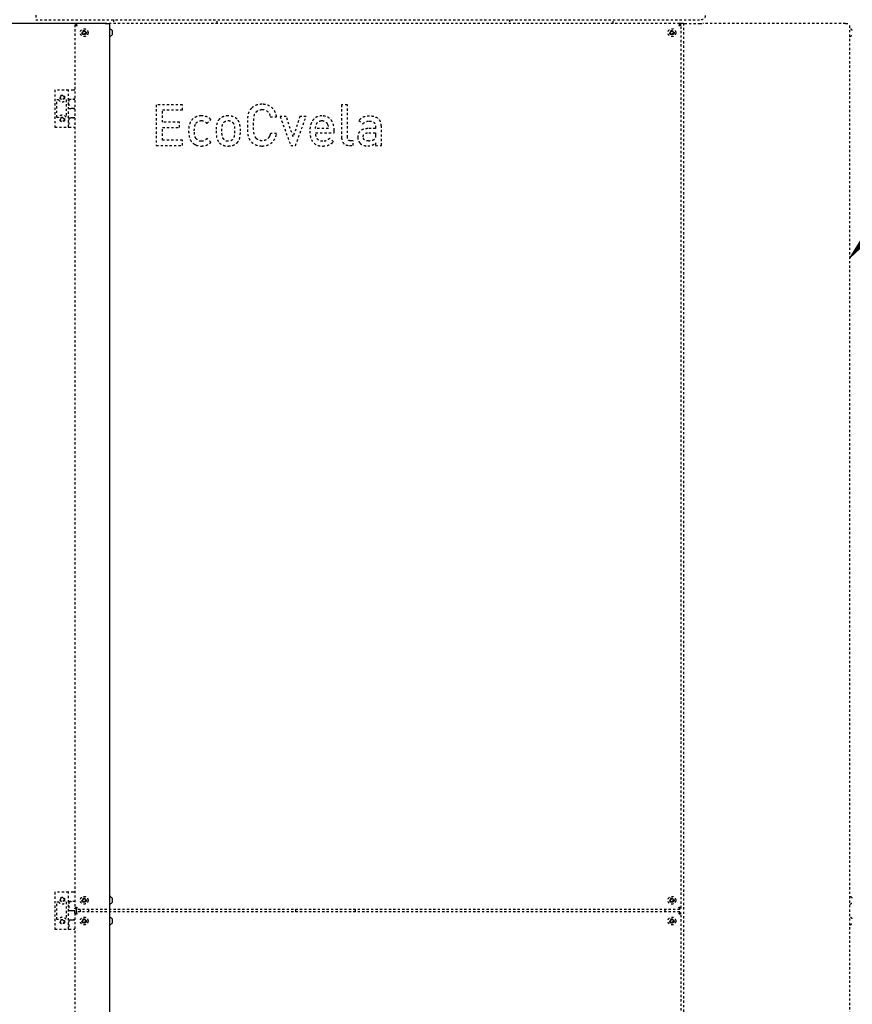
# Model space of a CAD drawing. Extents: x -72 to 51457, y 0 to 26838.
# Tile 170 of 203: x 10713 to 11838, y 13714 to 15044. Entities that reach past the tile are written whole.
import ezdxf
from ezdxf.enums import TextEntityAlignment as Align

# ---------------------------------------------------------------- set-up
doc = ezdxf.new("R2010")
doc.units = 0
doc.header["$LTSCALE"] = 12
for name, pattern in [('DOTTED_THIN', [0.5, 0.25, -0.25]), ('LDM', [0]), ('LEA', [0]), ('LFUN', [0]), ('SOLID_THIN', [0])]:
    doc.linetypes.add(name, pattern=pattern)
doc.layers.get('0').update_dxf_attribs({"linetype": 'CONTINUOUS'})
doc.layers.add('4', color=7, linetype='CONTINUOUS')
doc.styles.get("Standard").update_dxf_attribs({"font": 'medtext', "width": 0.75})
doc.styles.add('TDM', font='TXT', dxfattribs={"width": 0.675})
doc.dimstyles.new('MEDDIM1656', dxfattribs={"dimscale": 20, "dimtxt": 6, "dimasz": 3.5, "dimexe": 2.5, "dimexo": 2.5, "dimgap": 1.665, "dimtad": 1, "dimdec": 4, "dimrnd": 1, "dimzin": 12, "dimdsep": 46, "dimtxsty": 'Standard', "dimblk": 'MEDFUNV_7', "dimcen": 30, "dimclrd": 7, "dimclre": 7, "dimclrt": 7, "dimadec": 0, "dimazin": 0, "dimtfac": 0.7, "dimtdec": 4, "dimtmove": 0, "dimatfit": 3, "dimldrblk": 'MEDFUNV_7', "dimfxl": 0, "dimtolj": 1, "dimtzin": 0, "dimarcsym": 0})

# ---------------------------------------------------------------- blocks, each defined once
blk = doc.blocks.new('MEDFUNV_6')
at = {"color": 0, "linetype": 'LFUN', "lineweight": -2}
for points in [[(1, 0.133), (0, 0), (1, -0.133), (1, 0.133)], [(1, 0.111), (0.167, 0), (1, -0.111)], [(1, 0.089), (0.333, 0), (1, -0.089)], [(1, 0.067), (0.5, 0), (1, -0.067)], [(1, 0.044), (0.667, 0), (1, -0.044)], [(1, 0.022), (0.833, 0), (1, -0.022)]]:
    blk.add_lwpolyline(points, dxfattribs=at)
blk = doc.blocks.new('MEDFUNV_7')
at = {"color": 0, "linetype": 'LFUN', "lineweight": -2}
for points in [[(-1, 0.133), (0, 0), (-1, -0.133), (-1, 0.133)], [(-1, 0.111), (-0.167, 0), (-1, -0.111)], [(-1, 0.089), (-0.333, 0), (-1, -0.089)], [(-1, 0.067), (-0.5, 0), (-1, -0.067)], [(-1, 0.044), (-0.667, 0), (-1, -0.044)], [(-1, 0.022), (-0.833, 0), (-1, -0.022)]]:
    blk.add_lwpolyline(points, dxfattribs=at)
blk = doc.blocks.new('MEDCLUMP_DIM_1657_')
at = {"layer": '4', "color": 7, "linetype": 'LEA', "lineweight": 25}
for p, q in [((9555.1, 15722.6), (13350.4, 15722.6)), ((9664.8, 12383.6), (13350.4, 12383.6))]:
    blk.add_line(p, q, dxfattribs=at)
at = {"layer": '4', "color": 7, "linetype": 'LDM', "lineweight": 25}
blk.add_line((13300.4, 15722.6), (13300.4, 12383.6), dxfattribs=at)
at = {"layer": '4', "color": 7, "linetype": 'LDM', "lineweight": 25, "xscale": 70, "yscale": 70, "zscale": 70, "rotation": 270}
for name, p in [('MEDFUNV_6', (13300.4, 15722.6)), ('MEDFUNV_7', (13300.4, 12383.6))]:
    blk.add_blockref(name, p, dxfattribs=at)
at = {"layer": '4', "color": 7, "lineweight": 25, "style": 'TDM', "width": 0.675}
blk.add_text('3339', height=120, rotation=90, dxfattribs=at).set_placement((13300.4, 13904.6), align=Align.BOTTOM_LEFT)
blk = doc.blocks.new('*D66')
at = {"lineweight": 0}
blk.add_blockref('MEDCLUMP_DIM_1657_', (0, 0), dxfattribs=at)
blk = doc.blocks.new('AC_Front')
at = {"color": 7, "linetype": 'DOTTED_THIN', "lineweight": 25}
for p, q in [((10734.8, 15049.6), (10734.8, 15043.6)), ((10734.8, 15043.6), (11633.8, 15043.6)), ((10839.8, 15043.6), (10839.8, 15038.6)), ((10979.8, 15038.6), (10979.8, 15043.6)), ((11374.8, 15043.6), (11374.8, 15038.6)), ((11514.8, 15038.6), (11514.8, 15043.6)), ((10787.8, 15036.7), (10787.8, 13843.4)), ((10787.8, 15036.7), (10789.3, 15036.7)), ((10789.3, 15036.5), (10789.8, 15036.5)), ((11604.9, 15038.6), (10789.6, 15038.6)), ((10789.6, 15038.6), (10789.6, 15037.1)), ((10789.8, 15037), (10789.8, 15036.6)), ((10789.8, 15036.6), (10790.2, 15036.6)), ((10789.8, 15036.1), (10789.8, 15036.5)), ((11604.9, 15038.6), (11604.9, 15037.1)), ((11606.8, 15038.6), (11604.9, 15038.6)), ((11606.8, 15036.7), (11605.3, 15036.7)), ((11609.8, 15038.6), (11606.8, 15038.6)), ((11606.8, 13843.4), (11606.8, 15036.7)), ((11609.8, 15038.6), (11609.8, 12638.6)), ((11609.8, 15038.6), (11611.5, 15038.6)), ((11611.5, 15038.6), (11631.8, 15038.6)), ((11631.8, 15038.6), (11636, 15038.6)), ((11828.8, 15038.6), (11636, 15038.6)), ((11828.8, 15038.6), (11834.8, 15038.6)), ((11834.8, 12638.6), (11834.8, 15038.6)), ((10798.7, 15027.7), (10798, 15025.5)), ((10798, 15025.5), (10799.6, 15023.9)), ((10800.9, 15028.3), (10798.7, 15027.7)), ((10799.6, 15023.9), (10801.8, 15024.4)), ((10802.5, 15026.6), (10800.9, 15028.3)), ((10801.8, 15024.4), (10802.5, 15026.6)), ((11592.7, 15027.7), (11592, 15025.5)), ((11592, 15025.5), (11593.6, 15023.9)), ((11594.9, 15028.3), (11592.7, 15027.7)), ((11593.6, 15023.9), (11595.8, 15024.4)), ((11596.5, 15026.6), (11594.9, 15028.3)), ((11595.8, 15024.4), (11596.5, 15026.6)), ((10760.8, 14948.6), (10760.8, 14898.6)), ((10779.1, 14948.6), (10760.8, 14948.6)), ((10779.1, 14898.6), (10779.1, 14948.6)), ((10785.8, 14948.6), (10779.1, 14948.6)), ((10779.1, 14936.3), (10785.8, 14936.3)), ((10779.8, 14936), (10785.8, 14936)), ((10779.8, 14936), (10779.8, 14923.7)), ((10782.8, 14936.3), (10782.8, 14936)), ((10787.8, 14948.6), (10785.8, 14948.6)), ((10785.8, 14936.3), (10787.8, 14936.3)), ((10787.8, 14936), (10785.8, 14936)), ((10763.3, 14935.6), (10765.6, 14935.6)), ((10763.3, 14911.6), (10763.3, 14935.6)), ((10775.8, 14935.3), (10775.8, 14911.9)), ((10785.8, 14923.5), (10779.1, 14923.5)), ((10779.8, 14923.7), (10785.8, 14923.7)), ((10782.8, 14923.7), (10782.8, 14923.5)), ((10785.8, 14923.7), (10787.8, 14923.7)), ((10787.8, 14923.5), (10785.8, 14923.5)), ((10765.6, 14911.6), (10763.3, 14911.6)), ((10779.1, 14911.2), (10785.8, 14911.2)), ((10779.8, 14910.9), (10779.8, 14898.6)), ((10785.8, 14910.9), (10779.8, 14910.9)), ((10782.8, 14911.2), (10782.8, 14910.9)), ((10787.8, 14911.2), (10785.8, 14911.2)), ((10787.8, 14910.9), (10785.8, 14910.9)), ((10760.8, 14898.6), (10779.1, 14898.6)), ((10779.8, 14898.6), (10785.8, 14898.6)), ((10785.8, 14898.6), (10787.8, 14898.6)), ((10760.8, 13865.1), (10760.8, 13815.1)), ((10779.1, 13865.1), (10760.8, 13865.1)), ((10779.1, 13815.1), (10779.1, 13865.1)), ((10785.8, 13865.1), (10779.1, 13865.1)), ((10787.8, 13865.1), (10785.8, 13865.1)), ((10763.3, 13852.1), (10765.6, 13852.1)), ((10763.3, 13828.1), (10763.3, 13852.1)), ((10775.8, 13851.8), (10775.8, 13828.4)), ((10779.1, 13852.8), (10785.8, 13852.8)), ((10779.8, 13852.5), (10785.8, 13852.5)), ((10779.8, 13852.5), (10779.8, 13840.2)), ((10782.8, 13852.8), (10782.8, 13852.5)), ((10785.8, 13852.8), (10787.8, 13852.8)), ((10787.8, 13852.5), (10785.8, 13852.5)), ((10798.7, 13855.7), (10798, 13853.5)), ((10798, 13853.5), (10799.6, 13851.9)), ((10800.9, 13856.3), (10798.7, 13855.7)), ((10799.6, 13851.9), (10801.8, 13852.4)), ((10802.5, 13854.6), (10800.9, 13856.3)), ((10801.8, 13852.4), (10802.5, 13854.6)), ((11592.7, 13855.7), (11592, 13853.5)), ((11592, 13853.5), (11593.6, 13851.9)), ((11594.9, 13856.3), (11592.7, 13855.7)), ((11593.6, 13851.9), (11595.8, 13852.4)), ((11596.5, 13854.6), (11594.9, 13856.3)), ((11595.8, 13852.4), (11596.5, 13854.6)), ((10785.8, 13840), (10779.1, 13840)), ((10779.8, 13840.2), (10785.8, 13840.2)), ((10782.8, 13840.2), (10782.8, 13840)), ((10785.8, 13840.2), (10787.8, 13840.2)), ((10787.8, 13840), (10785.8, 13840)), ((10787.8, 13843.4), (10789.3, 13843.4)), ((10787.8, 13836.7), (10787.8, 13843.4)), ((10787.8, 13836.7), (10789.3, 13836.7)), ((10787.8, 13836.7), (10787.8, 12643.4)), ((10789.6, 13841.6), (10789.6, 13843.1)), ((11604.9, 13841.6), (10789.6, 13841.6)), ((11604.9, 13838.6), (10789.6, 13838.6)), ((10789.6, 13838.6), (10789.6, 13837.1)), ((10789.8, 13843.1), (10789.8, 13844)), ((10789.8, 13838.6), (10789.8, 13841.6)), ((10789.8, 13836.1), (10789.8, 13837)), ((10794.8, 13841.6), (10794.8, 13838.6)), ((10806.8, 13838.6), (10806.8, 13841.6)), ((11086.3, 13838.6), (11086.3, 13841.6)), ((11166.3, 13841.6), (11166.3, 13838.6)), ((11584.8, 13841.6), (11584.8, 13838.6)), ((11604.9, 13841.6), (11604.9, 13843.1)), ((11604.9, 13838.6), (11604.9, 13837.1)), ((11606.8, 13843.4), (11605.3, 13843.4)), ((11606.8, 13836.7), (11605.3, 13836.7)), ((11606.8, 12643.4), (11606.8, 13836.7)), ((10765.6, 13828.1), (10763.3, 13828.1)), ((10779.1, 13827.7), (10785.8, 13827.7)), ((10779.8, 13827.4), (10779.8, 13815.1)), ((10785.8, 13827.4), (10779.8, 13827.4)), ((10782.8, 13827.7), (10782.8, 13827.4)), ((10787.8, 13827.7), (10785.8, 13827.7)), ((10787.8, 13827.4), (10785.8, 13827.4)), ((10798.7, 13827.7), (10798, 13825.5)), ((10798, 13825.5), (10799.6, 13823.9)), ((10800.9, 13828.3), (10798.7, 13827.7)), ((10799.6, 13823.9), (10801.8, 13824.4)), ((10802.5, 13826.6), (10800.9, 13828.3)), ((10801.8, 13824.4), (10802.5, 13826.6)), ((11592.7, 13827.7), (11592, 13825.5)), ((11592, 13825.5), (11593.6, 13823.9)), ((11594.9, 13828.3), (11592.7, 13827.7)), ((11593.6, 13823.9), (11595.8, 13824.4)), ((11596.5, 13826.6), (11594.9, 13828.3)), ((11595.8, 13824.4), (11596.5, 13826.6)), ((10760.8, 13815.1), (10779.1, 13815.1)), ((10779.8, 13815.1), (10785.8, 13815.1)), ((10785.8, 13815.1), (10787.8, 13815.1))]:
    blk.add_line(p, q, dxfattribs=at)
for centre, radius in [((10800.3, 15026.1), 5.25), ((10800.3, 15026.1), 3), ((11594.3, 15026.1), 5.25), ((11594.3, 15026.1), 3), ((10800.3, 15026.1), 1.9), ((11594.3, 15026.1), 1.9), ((10770.8, 14938.6), 3.15), ((10770.8, 14938.6), 3), ((10770.8, 14938.6), 2.39), ((10770.8, 14908.6), 3.15), ((10770.8, 14908.6), 3), ((10770.8, 14908.6), 2.39), ((10800.3, 13854.1), 5.25), ((11594.3, 13854.1), 5.25), ((10770.8, 13855.1), 3.15), ((10770.8, 13855.1), 3), ((10770.8, 13855.1), 2.39), ((10800.3, 13854.1), 3), ((10800.3, 13854.1), 1.9), ((11594.3, 13854.1), 3), ((11594.3, 13854.1), 1.9), ((10770.8, 13825.1), 3.15), ((10770.8, 13825.1), 3), ((10770.8, 13825.1), 2.39), ((10800.3, 13826.1), 5.25), ((10800.3, 13826.1), 3), ((10800.3, 13826.1), 1.9), ((11594.3, 13826.1), 5.25), ((11594.3, 13826.1), 3), ((11594.3, 13826.1), 1.9)]:
    blk.add_circle(centre, radius, dxfattribs=at)
for centre, radius, start, end in [((11633.8, 15049.6), 6, 270, 0), ((11833.1, 15025.4), 6.15, 36.7645, 74.6617), ((10800.3, 15026.1), 2.31, 133.5616, 193.5616), ((10800.3, 15026.1), 2.31, 193.5616, 253.5616), ((10800.3, 15026.1), 2.31, 73.5616, 133.5616), ((10800.3, 15026.1), 2.31, 253.5616, 313.5616), ((10800.3, 15026.1), 2.31, 13.5616, 73.5616), ((10800.3, 15026.1), 2.31, 313.5616, 13.5616), ((11594.3, 15026.1), 2.31, 133.5616, 193.5616), ((11594.3, 15026.1), 2.31, 193.5616, 253.5616), ((11594.3, 15026.1), 2.31, 73.5616, 133.5616), ((11594.3, 15026.1), 2.31, 253.5616, 313.5616), ((11594.3, 15026.1), 2.31, 13.5616, 73.5616), ((11594.3, 15026.1), 2.31, 313.5616, 13.5616), ((11833.1, 15026.8), 6.15, 285.3383, 323.2355), ((10770.8, 14938.6), 6, 210, 326.4427), ((10770.8, 14908.6), 6, 33.5573, 150), ((11833.1, 13853.4), 6.15, 36.7645, 74.6617), ((10770.8, 13855.1), 6, 210, 326.4427), ((10800.3, 13854.1), 2.31, 133.5616, 193.5616), ((10800.3, 13854.1), 2.31, 193.5616, 253.5616), ((10800.3, 13854.1), 2.31, 73.5616, 133.5616), ((10800.3, 13854.1), 2.31, 253.5616, 313.5616), ((10800.3, 13854.1), 2.31, 13.5616, 73.5616), ((10800.3, 13854.1), 2.31, 313.5616, 13.5616), ((11594.3, 13854.1), 2.31, 133.5616, 193.5616), ((11594.3, 13854.1), 2.31, 193.5616, 253.5616), ((11594.3, 13854.1), 2.31, 73.5616, 133.5616), ((11594.3, 13854.1), 2.31, 253.5616, 313.5616), ((11594.3, 13854.1), 2.31, 13.5616, 73.5616), ((11594.3, 13854.1), 2.31, 313.5616, 13.5616), ((11833.1, 13854.8), 6.15, 285.3383, 323.2355), ((10770.8, 13825.1), 6, 33.5573, 150), ((10800.3, 13826.1), 2.31, 133.5616, 193.5616), ((10800.3, 13826.1), 2.31, 193.5616, 253.5616), ((10800.3, 13826.1), 2.31, 73.5616, 133.5616), ((10800.3, 13826.1), 2.31, 253.5616, 313.5616), ((10800.3, 13826.1), 2.31, 13.5616, 73.5616), ((10800.3, 13826.1), 2.31, 313.5616, 13.5616), ((11594.3, 13826.1), 2.31, 133.5616, 193.5616), ((11594.3, 13826.1), 2.31, 193.5616, 253.5616), ((11594.3, 13826.1), 2.31, 73.5616, 133.5616), ((11594.3, 13826.1), 2.31, 253.5616, 313.5616), ((11594.3, 13826.1), 2.31, 13.5616, 73.5616), ((11594.3, 13826.1), 2.31, 313.5616, 13.5616), ((11833.1, 13825.4), 6.15, 36.7645, 74.6617), ((11833.1, 13826.8), 6.15, 285.3383, 323.2355)]:
    blk.add_arc(centre, radius, start, end, dxfattribs=at)
for points, knots in [([(10787.8, 15036.7), (10787.9, 15036.5), (10788, 15036.4), (10788.4, 15036.2), (10788.9, 15036), (10789.4, 15035.9), (10790.8, 15035.6)], [0, 0, 0, 0, 1, 1, 1, 2, 2, 2, 2]), ([(10789.3, 15036.7), (10789.3, 15036.5), (10789.4, 15036.4), (10789.6, 15036.2), (10789.8, 15036), (10790.1, 15035.9), (10790.8, 15035.6)], [0, 0, 0, 0, 1, 1, 1, 2, 2, 2, 2]), ([(10790.8, 15035.6), (10790.4, 15036.9), (10790.3, 15037.5), (10790.1, 15037.9), (10790, 15038.1), (10789.9, 15038.3), (10789.9, 15038.4), (10789.8, 15038.5), (10789.7, 15038.5), (10789.6, 15038.6)], [0, 0, 0, 0, 1, 1, 1, 2, 2, 2, 3, 3, 3, 3]), ([(10789.8, 15036.6), (10789.9, 15036.5), (10789.9, 15036.5), (10790.1, 15036.3), (10790.3, 15036), (10790.4, 15035.9), (10790.7, 15035.6)], [0, 0, 0, 0, 1, 1, 1, 2, 2, 2, 2]), ([(10790.6, 15035.7), (10790.4, 15035.9), (10790.3, 15036), (10790, 15036.2), (10789.8, 15036.4), (10789.8, 15036.4), (10789.8, 15036.5)], [0, 0, 0, 0, 1, 1, 1, 2, 2, 2, 2]), ([(11604.9, 15038.6), (11604.7, 15038.5), (11604.6, 15038.3), (11604.4, 15037.9), (11604.2, 15037.4), (11604.1, 15036.9), (11603.8, 15035.6)], [0, 0, 0, 0, 1, 1, 1, 2, 2, 2, 2]), ([(11604.9, 15037.1), (11604.7, 15037), (11604.6, 15037), (11604.4, 15036.7), (11604.2, 15036.5), (11604.1, 15036.2), (11603.8, 15035.6)], [0, 0, 0, 0, 1, 1, 1, 2, 2, 2, 2]), ([(11603.8, 15035.6), (11605.1, 15035.9), (11605.7, 15036.1), (11606.1, 15036.2), (11606.3, 15036.3), (11606.5, 15036.4), (11606.6, 15036.5), (11606.7, 15036.5), (11606.7, 15036.6), (11606.8, 15036.7)], [0, 0, 0, 0, 1, 1, 1, 2, 2, 2, 3, 3, 3, 3]), ([(10790.8, 13844.6), (10789.4, 13844.2), (10788.9, 13844.1), (10788.4, 13843.9), (10788.2, 13843.8), (10788, 13843.8), (10787.9, 13843.7), (10787.8, 13843.6), (10787.8, 13843.5), (10787.8, 13843.4)], [0, 0, 0, 0, 1, 1, 1, 2, 2, 2, 3, 3, 3, 3]), ([(10787.8, 13836.7), (10787.9, 13836.5), (10788, 13836.4), (10788.4, 13836.2), (10788.9, 13836), (10789.4, 13835.9), (10790.8, 13835.6)], [0, 0, 0, 0, 1, 1, 1, 2, 2, 2, 2]), ([(10789.3, 13836.7), (10789.3, 13836.5), (10789.4, 13836.4), (10789.6, 13836.2), (10789.8, 13836), (10790.1, 13835.9), (10790.8, 13835.6)], [0, 0, 0, 0, 1, 1, 1, 2, 2, 2, 2]), ([(10789.6, 13841.6), (10789.8, 13841.7), (10789.9, 13841.8), (10790.1, 13842.3), (10790.3, 13842.7), (10790.4, 13843.2), (10790.8, 13844.6)], [0, 0, 0, 0, 1, 1, 1, 2, 2, 2, 2]), ([(10789.6, 13843.1), (10789.9, 13843.1), (10789.9, 13843.2), (10790.1, 13843.4), (10790.3, 13843.7), (10790.4, 13843.9), (10790.8, 13844.6)], [0, 0, 0, 0, 1, 1, 1, 2, 2, 2, 2]), ([(10790.8, 13835.6), (10790.4, 13836.9), (10790.3, 13837.5), (10790.1, 13837.9), (10790, 13838.1), (10789.9, 13838.3), (10789.9, 13838.4), (10789.8, 13838.5), (10789.7, 13838.5), (10789.6, 13838.6)], [0, 0, 0, 0, 1, 1, 1, 2, 2, 2, 3, 3, 3, 3]), ([(11603.8, 13844.6), (11604.1, 13843.2), (11604.2, 13842.7), (11604.4, 13842.2), (11604.5, 13842), (11604.6, 13841.9), (11604.6, 13841.7), (11604.7, 13841.6), (11604.8, 13841.6), (11604.9, 13841.6)], [0, 0, 0, 0, 1, 1, 1, 2, 2, 2, 3, 3, 3, 3]), ([(11606.8, 13843.4), (11606.7, 13843.7), (11606.5, 13843.8), (11606.1, 13843.9), (11605.6, 13844.1), (11605.1, 13844.2), (11603.8, 13844.6)], [0, 0, 0, 0, 1, 1, 1, 2, 2, 2, 2]), ([(11605.3, 13843.4), (11605.2, 13843.7), (11605.1, 13843.8), (11604.9, 13843.9), (11604.7, 13844.1), (11604.4, 13844.3), (11603.8, 13844.6)], [0, 0, 0, 0, 1, 1, 1, 2, 2, 2, 2]), ([(11604.9, 13838.6), (11604.7, 13838.5), (11604.6, 13838.3), (11604.4, 13837.9), (11604.2, 13837.4), (11604.1, 13836.9), (11603.8, 13835.6)], [0, 0, 0, 0, 1, 1, 1, 2, 2, 2, 2]), ([(11604.9, 13837.1), (11604.7, 13837), (11604.6, 13837), (11604.4, 13836.7), (11604.2, 13836.5), (11604.1, 13836.2), (11603.8, 13835.6)], [0, 0, 0, 0, 1, 1, 1, 2, 2, 2, 2]), ([(11603.8, 13835.6), (11605.1, 13835.9), (11605.7, 13836.1), (11606.1, 13836.2), (11606.3, 13836.3), (11606.5, 13836.4), (11606.6, 13836.5), (11606.7, 13836.5), (11606.7, 13836.6), (11606.8, 13836.7)], [0, 0, 0, 0, 1, 1, 1, 2, 2, 2, 3, 3, 3, 3])]:
    blk.add_open_spline(points, degree=3, knots=knots, dxfattribs=at)
for points in [[(10790.8, 15035.6), (10790.2, 15036.7), (10789.9, 15037.1), (10789.6, 15037.1)], [(11603.8, 15035.6), (11604.9, 15036.1), (11605.2, 15036.4), (11605.3, 15036.7)], [(10790.8, 13844.6), (10789.6, 13844), (10789.3, 13843.8), (10789.3, 13843.4)], [(10790.8, 13835.6), (10790.2, 13836.7), (10789.9, 13837.1), (10789.6, 13837.1)], [(11603.8, 13844.6), (11604.3, 13843.4), (11604.6, 13843.1), (11604.9, 13843.1)], [(11603.8, 13835.6), (11604.9, 13836.1), (11605.2, 13836.4), (11605.3, 13836.7)]]:
    blk.add_open_spline(points, degree=3, dxfattribs=at)
blk = doc.blocks.new('MEDCLUMP_NTE_8137_')
at = {"layer": '4', "color": 7, "linetype": 'LDM', "lineweight": 25}
blk.add_lwpolyline([(11834.8, 14722), (13158.1, 16332.1), (13221.6, 16332.1)], dxfattribs=at)
at = {"layer": '4', "color": 7, "linetype": 'LDM', "lineweight": 25, "xscale": 70, "yscale": 70, "zscale": 70, "rotation": 50.583994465}
blk.add_blockref('MEDFUNV_6', (11834.8, 14722), dxfattribs=at)
blk = doc.blocks.new('Vela_Front')
at = {"color": 7, "linetype": 'SOLID_THIN', "lineweight": 25}
for p, q in [((10828.8, 15038.6), (10636, 15038.6)), ((10828.8, 15038.6), (10834.8, 15038.6)), ((10834.8, 12638.6), (10834.8, 15038.6)), ((10838.1, 15029.1), (10838.1, 15023.1)), ((10838.1, 13857.1), (10838.1, 13851.1)), ((10838.1, 13829.1), (10838.1, 13823.1))]:
    blk.add_line(p, q, dxfattribs=at)
for centre, start, end in [((10833.1, 15025.4), 36.7645, 74.6617), ((10833.1, 15026.8), 285.3383, 323.2355), ((10833.1, 13853.4), 36.7645, 74.6617), ((10833.1, 13854.8), 285.3383, 323.2355), ((10833.1, 13825.4), 36.7645, 74.6617), ((10833.1, 13826.8), 285.3383, 323.2355)]:
    blk.add_arc(centre, 6.15, start, end, dxfattribs=at)

msp = doc.modelspace()

# ---------------------------------------------------------------- linework, layer by layer
at = {"color": 7, "linetype": 'DOTTED_THIN', "lineweight": 25}
for p, q in [((10897.8, 14928.6), (10897.8, 14873.6)), ((10933, 14928.6), (10897.8, 14928.6)), ((10933, 14921.6), (10933, 14928.6)), ((11148.1, 14928.6), (11148.1, 14884.1)), ((11155.9, 14928.6), (11148.1, 14928.6)), ((11155.9, 14884.6), (11155.9, 14928.6)), ((10906.2, 14905), (10906.2, 14921.6)), ((10906.2, 14921.6), (10933, 14921.6)), ((11051.8, 14912.5), (11060.3, 14912.5)), ((11065, 14912.9), (11079.4, 14873.6)), ((11073.3, 14912.9), (11065, 14912.9)), ((11082.6, 14885.3), (11073.3, 14912.9)), ((11091.8, 14912.9), (11082.6, 14885.3)), ((11085.8, 14873.6), (11100.2, 14912.9)), ((11100.2, 14912.9), (11091.8, 14912.9)), ((10929.1, 14905), (10906.2, 14905)), ((10906.2, 14898), (10929.1, 14898)), ((10906.2, 14880.7), (10906.2, 14898)), ((10929.1, 14898), (10929.1, 14905)), ((10966.2, 14903.3), (10971.6, 14908.7)), ((11130.2, 14896.4), (11113, 14896.4)), ((11171.6, 14907.5), (11176.7, 14902.7)), ((11193.9, 14896.4), (11183.6, 14896.4)), ((11193.9, 14899.2), (11193.9, 14896.4)), ((11201.8, 14873.6), (11201.8, 14899.8)), ((10971.6, 14878), (10966.2, 14883.3)), ((11003.6, 14893.3), (11003.6, 14893.3)), ((11011.4, 14893.3), (11011.4, 14893.3)), ((11060.3, 14889.8), (11052, 14889.8)), ((11060.3, 14889.8), (11060.3, 14889.8)), ((11113, 14890.9), (11138, 14890.9)), ((11137.1, 14878.6), (11132.1, 14883.5)), ((11138, 14890.9), (11138, 14894.2)), ((11184.7, 14890.9), (11193.9, 14890.9)), ((11193.9, 14890.9), (11193.9, 14887.6)), ((10897.8, 14873.6), (10933, 14873.6)), ((10933, 14880.7), (10906.2, 14880.7)), ((10933, 14873.6), (10933, 14880.7)), ((10971.6, 14877.9), (10971.6, 14878)), ((11079.4, 14873.6), (11085.8, 14873.6)), ((11158.8, 14873.6), (11163.6, 14873.6)), ((11163.6, 14880), (11160.2, 14880)), ((11163.6, 14873.6), (11163.6, 14880)), ((11194.1, 14877.2), (11194.1, 14873.4)), ((11194.1, 14873.4), (11201.8, 14873.6))]:
    msp.add_line(p, q, dxfattribs=at)
at = {"color": 7, "linetype": 'DOTTED_THIN', "lineweight": 25, "flags": 128}
for points in [[(11051.2, 14887.3, -0.038152), (11050.3, 14885.5)], [(10948.7, 14875.8, 0.051991), (10951.7, 14874.2)]]:
    msp.add_lwpolyline(points, format="xyb", dxfattribs=at)
at = {"color": 7, "linetype": 'DOTTED_THIN', "lineweight": 25}
for points, knots in [([(11026.4, 14924.1), (11025.6, 14923.2), (11025.2, 14922.8), (11024.7, 14922.1), (11024.2, 14921.4), (11023.8, 14920.8), (11023.4, 14920.1), (11022.7, 14918.7), (11022.1, 14917.3), (11021.8, 14915.9), (11021.6, 14915.2), (11021.5, 14914.4), (11021.3, 14913.2), (11021.2, 14912.1), (11021.1, 14911.2), (11021, 14909.8), (11020.8, 14907), (11020.8, 14904.9), (11020.8, 14901.1)], [0, 0, 0, 0, 1, 1, 1, 2, 2, 2, 3, 3, 3, 4, 4, 4, 5, 5, 5, 6, 6, 6, 6]), ([(11040.7, 14929.3), (11038.6, 14929.3), (11037.7, 14929.2), (11036.3, 14929), (11035, 14928.7), (11033.8, 14928.4), (11032.6, 14928), (11031.5, 14927.6), (11030.5, 14927.1), (11029.4, 14926.4), (11028.3, 14925.7), (11027.7, 14925.3), (11026.4, 14924.1)], [0, 0, 0, 0, 1, 1, 1, 2, 2, 2, 3, 3, 3, 4, 4, 4, 4]), ([(11060.3, 14912.5), (11059.9, 14914.5), (11059.6, 14915.5), (11059.2, 14916.7), (11058.8, 14917.8), (11058.4, 14918.8), (11057.8, 14919.9), (11056.7, 14921.9), (11055.3, 14923.6), (11053.7, 14925), (11052, 14926.4), (11050.1, 14927.5), (11047.9, 14928.2), (11046.9, 14928.6), (11045.8, 14928.8), (11044.6, 14929), (11043.4, 14929.2), (11042.5, 14929.3), (11040.7, 14929.3)], [0, 0, 0, 0, 1, 1, 1, 2, 2, 2, 3, 3, 3, 4, 4, 4, 5, 5, 5, 6, 6, 6, 6]), ([(10958.7, 14913.6), (10957, 14913.6), (10956.2, 14913.6), (10954.9, 14913.3), (10953.7, 14913.1), (10952.6, 14912.8), (10951.7, 14912.4), (10949.6, 14911.5), (10947.6, 14910.2), (10946.1, 14908.6), (10944.6, 14907.1), (10943.5, 14905.2), (10942.7, 14902.6), (10942.3, 14901.4), (10942, 14900.1), (10941.8, 14898.6), (10941.6, 14897.1), (10941.5, 14895.9), (10941.4, 14893.3)], [0, 0, 0, 0, 1, 1, 1, 2, 2, 2, 3, 3, 3, 4, 4, 4, 5, 5, 5, 6, 6, 6, 6]), ([(10971.6, 14908.7), (10970.3, 14909.9), (10969.6, 14910.4), (10968.7, 14911), (10967.7, 14911.6), (10966.8, 14912.1), (10965.8, 14912.5), (10964.8, 14912.9), (10963.8, 14913.1), (10962.6, 14913.3), (10961.4, 14913.5), (10960.6, 14913.6), (10958.7, 14913.6)], [0, 0, 0, 0, 1, 1, 1, 2, 2, 2, 3, 3, 3, 4, 4, 4, 4]), ([(10983.1, 14909.4), (10981.9, 14908.1), (10981.5, 14907.5), (10980.9, 14906.4), (10980.3, 14905.3), (10979.9, 14904.3), (10979.6, 14903), (10979.2, 14901.7), (10979, 14900.3), (10978.8, 14898.7), (10978.6, 14897), (10978.6, 14895.8), (10978.6, 14893.3)], [0, 0, 0, 0, 1, 1, 1, 2, 2, 2, 3, 3, 3, 4, 4, 4, 4]), ([(10994.9, 14913.6), (10993.1, 14913.6), (10992.3, 14913.5), (10991.2, 14913.3), (10990.1, 14913.1), (10989.2, 14912.9), (10988.2, 14912.5), (10987.3, 14912.2), (10986.4, 14911.7), (10985.5, 14911.2), (10984.6, 14910.7), (10984.1, 14910.3), (10983.1, 14909.4)], [0, 0, 0, 0, 1, 1, 1, 2, 2, 2, 3, 3, 3, 4, 4, 4, 4]), ([(11006.8, 14909.4), (11005.8, 14910.3), (11005.3, 14910.7), (11004.4, 14911.2), (11003.6, 14911.7), (11002.6, 14912.2), (11001.7, 14912.5), (11000.8, 14912.9), (10999.8, 14913.1), (10998.7, 14913.3), (10997.6, 14913.5), (10996.8, 14913.6), (10994.9, 14913.6)], [0, 0, 0, 0, 1, 1, 1, 2, 2, 2, 3, 3, 3, 4, 4, 4, 4]), ([(11011.4, 14893.3), (11011.4, 14896), (11011.3, 14897.3), (11011.1, 14898.9), (11010.9, 14900.4), (11010.7, 14901.9), (11010.3, 14903.1), (11010, 14904.3), (11009.6, 14905.4), (11009, 14906.4), (11008.5, 14907.4), (11008, 14908.1), (11006.8, 14909.4)], [0, 0, 0, 0, 1, 1, 1, 2, 2, 2, 3, 3, 3, 4, 4, 4, 4]), ([(11029.2, 14901.1), (11029.2, 14906.9), (11029.4, 14910.6), (11029.9, 14913.1), (11030.1, 14914.2), (11030.4, 14915.3), (11030.8, 14916.2), (11031.3, 14917.2), (11031.6, 14917.7), (11032.5, 14918.8)], [0, 0, 0, 0, 1, 1, 1, 2, 2, 2, 3, 3, 3, 3]), ([(11032.5, 14918.8), (11033.3, 14919.6), (11033.7, 14919.9), (11034.3, 14920.4), (11034.9, 14920.8), (11035.5, 14921.1), (11036.1, 14921.4), (11036.8, 14921.7), (11037.5, 14921.9), (11038.2, 14922), (11039, 14922.2), (11039.5, 14922.2), (11040.7, 14922.3)], [0, 0, 0, 0, 1, 1, 1, 2, 2, 2, 3, 3, 3, 4, 4, 4, 4]), ([(11040.7, 14922.3), (11041.7, 14922.2), (11042.2, 14922.2), (11042.9, 14922.1), (11043.6, 14922), (11044.2, 14921.8), (11044.8, 14921.6), (11046, 14921.1), (11047, 14920.5), (11047.9, 14919.7), (11048.9, 14918.9), (11049.6, 14917.9), (11050.3, 14916.7), (11051, 14915.4), (11051.3, 14914.6), (11051.8, 14912.5)], [0, 0, 0, 0, 1, 1, 1, 2, 2, 2, 3, 3, 3, 4, 4, 4, 5, 5, 5, 5]), ([(11121.6, 14913.6), (11119.8, 14913.6), (11119, 14913.5), (11117.8, 14913.2), (11116.6, 14913), (11115.6, 14912.7), (11114.7, 14912.2), (11112.7, 14911.3), (11111, 14910), (11109.6, 14908.3), (11108.9, 14907.4), (11108.2, 14906.4), (11107.7, 14905.4), (11107.2, 14904.5), (11106.7, 14903.2), (11106.4, 14902.1), (11106.1, 14901), (11105.8, 14899.5), (11105.6, 14898.2), (11105.3, 14896.8), (11105.3, 14895.6), (11105.2, 14893.2)], [0, 0, 0, 0, 1, 1, 1, 2, 2, 2, 3, 3, 3, 4, 4, 4, 5, 5, 5, 6, 6, 6, 7, 7, 7, 7]), ([(11138, 14894.2), (11138, 14896.4), (11137.9, 14897.4), (11137.7, 14898.8), (11137.5, 14900.2), (11137.2, 14901.4), (11136.8, 14902.5), (11136.1, 14904.8), (11135, 14906.9), (11133.6, 14908.5), (11132.2, 14910.2), (11130.6, 14911.4), (11128.6, 14912.2), (11127.6, 14912.7), (11126.6, 14913), (11125.5, 14913.2), (11124.2, 14913.5), (11123.4, 14913.5), (11121.6, 14913.6)], [0, 0, 0, 0, 1, 1, 1, 2, 2, 2, 3, 3, 3, 4, 4, 4, 5, 5, 5, 6, 6, 6, 6]), ([(11185.6, 14913.2), (11183.4, 14913.2), (11182.4, 14913.1), (11181, 14912.9), (11179.6, 14912.7), (11178.5, 14912.4), (11177.4, 14912), (11176.4, 14911.5), (11175.5, 14911), (11174.5, 14910.3), (11173.4, 14909.5), (11172.9, 14908.9), (11171.6, 14907.5)], [0, 0, 0, 0, 1, 1, 1, 2, 2, 2, 3, 3, 3, 4, 4, 4, 4]), ([(11201.8, 14899.8), (11201.7, 14901.3), (11201.7, 14902), (11201.5, 14903.1), (11201.3, 14904), (11201.1, 14904.9), (11200.7, 14905.7), (11200.1, 14907.3), (11199.1, 14908.7), (11197.8, 14909.8), (11196.4, 14910.9), (11194.8, 14911.7), (11192.8, 14912.3), (11191.8, 14912.6), (11190.8, 14912.8), (11189.6, 14913), (11188.4, 14913.1), (11187.5, 14913.2), (11185.6, 14913.2)], [0, 0, 0, 0, 1, 1, 1, 2, 2, 2, 3, 3, 3, 4, 4, 4, 5, 5, 5, 6, 6, 6, 6]), ([(10949.1, 14893.3), (10949.1, 14894.9), (10949.2, 14895.5), (10949.3, 14896.7), (10949.4, 14897.8), (10949.5, 14898.6), (10949.7, 14899.4), (10949.8, 14900.2), (10950.1, 14900.9), (10950.3, 14901.5), (10950.6, 14902.2), (10950.9, 14902.6), (10951.5, 14903.5)], [0, 0, 0, 0, 1, 1, 1, 2, 2, 2, 3, 3, 3, 4, 4, 4, 4]), ([(10951.5, 14903.5), (10952.1, 14904.4), (10952.4, 14904.7), (10953, 14905.2), (10953.5, 14905.6), (10954, 14906), (10954.6, 14906.3), (10955.2, 14906.6), (10955.8, 14906.8), (10956.5, 14907), (10957.3, 14907.2), (10957.7, 14907.2), (10958.7, 14907.3)], [0, 0, 0, 0, 1, 1, 1, 2, 2, 2, 3, 3, 3, 4, 4, 4, 4]), ([(10958.7, 14907.3), (10959.8, 14907.2), (10960.3, 14907.2), (10960.9, 14907), (10961.5, 14906.9), (10962.2, 14906.7), (10962.7, 14906.4), (10963.2, 14906.1), (10963.8, 14905.7), (10964.4, 14905.2), (10965, 14904.7), (10965.4, 14904.3), (10966.2, 14903.3)], [0, 0, 0, 0, 1, 1, 1, 2, 2, 2, 3, 3, 3, 4, 4, 4, 4]), ([(10986.3, 14893.3), (10986.3, 14895.1), (10986.4, 14896), (10986.5, 14897.2), (10986.6, 14898.4), (10986.7, 14899.6), (10986.9, 14900.4), (10987.1, 14901.2), (10987.3, 14902), (10987.7, 14902.7), (10988, 14903.5), (10988.3, 14903.9), (10989.1, 14904.9)], [0, 0, 0, 0, 1, 1, 1, 2, 2, 2, 3, 3, 3, 4, 4, 4, 4]), ([(10989.1, 14904.9), (10989.7, 14905.4), (10990, 14905.7), (10990.4, 14906), (10990.8, 14906.2), (10991.3, 14906.5), (10991.7, 14906.7), (10992.1, 14906.8), (10992.6, 14907), (10993.1, 14907.1), (10993.7, 14907.2), (10994.1, 14907.2), (10994.9, 14907.3)], [0, 0, 0, 0, 1, 1, 1, 2, 2, 2, 3, 3, 3, 4, 4, 4, 4]), ([(10994.9, 14907.3), (10995.8, 14907.2), (10996.2, 14907.2), (10996.7, 14907.1), (10997.2, 14907), (10997.8, 14906.8), (10998.2, 14906.7), (10998.7, 14906.5), (10999.1, 14906.3), (10999.5, 14906), (11000, 14905.7), (11000.3, 14905.4), (11000.8, 14904.9)], [0, 0, 0, 0, 1, 1, 1, 2, 2, 2, 3, 3, 3, 4, 4, 4, 4]), ([(11000.8, 14904.9), (11001.6, 14903.9), (11001.9, 14903.5), (11002.3, 14902.7), (11002.6, 14902), (11002.8, 14901.2), (11003, 14900.4), (11003.2, 14899.6), (11003.4, 14898.4), (11003.5, 14897.2), (11003.6, 14896), (11003.6, 14895.1), (11003.6, 14893.3)], [0, 0, 0, 0, 1, 1, 1, 2, 2, 2, 3, 3, 3, 4, 4, 4, 4]), ([(11020.8, 14901.1), (11020.8, 14897.4), (11020.8, 14895.3), (11021, 14892.5), (11021.1, 14891.1), (11021.2, 14890.2), (11021.3, 14889.1), (11021.5, 14887.9), (11021.6, 14887.1), (11021.8, 14886.4), (11022.1, 14885), (11022.7, 14883.5), (11023.4, 14882.1), (11023.8, 14881.5), (11024.2, 14880.8), (11024.7, 14880.2), (11025.2, 14879.5), (11025.6, 14879.1), (11026.4, 14878.2)], [0, 0, 0, 0, 1, 1, 1, 2, 2, 2, 3, 3, 3, 4, 4, 4, 5, 5, 5, 6, 6, 6, 6]), ([(11032.5, 14883.5), (11031.6, 14884.6), (11031.2, 14885.1), (11030.8, 14886.1), (11030.4, 14887), (11030.1, 14888.1), (11029.9, 14889.2), (11029.4, 14891.7), (11029.2, 14895.4), (11029.2, 14901.1)], [0, 0, 0, 0, 1, 1, 1, 2, 2, 2, 3, 3, 3, 3]), ([(11113, 14896.4), (11113, 14898), (11113.1, 14898.8), (11113.2, 14899.6), (11113.4, 14900.4), (11113.5, 14900.9), (11114, 14902)], [0, 0, 0, 0, 1, 1, 1, 2, 2, 2, 2]), ([(11114, 14902), (11114.5, 14903.1), (11114.7, 14903.6), (11115.3, 14904.3), (11115.8, 14904.9), (11116.4, 14905.5), (11117, 14905.9), (11117.6, 14906.3), (11118.3, 14906.6), (11119, 14906.9), (11119.8, 14907.1), (11120.4, 14907.2), (11121.6, 14907.3)], [0, 0, 0, 0, 1, 1, 1, 2, 2, 2, 3, 3, 3, 4, 4, 4, 4]), ([(11121.6, 14907.3), (11122.8, 14907.2), (11123.4, 14907.1), (11124.2, 14906.9), (11124.9, 14906.6), (11125.6, 14906.3), (11126.2, 14905.9), (11126.8, 14905.5), (11127.4, 14904.9), (11127.9, 14904.3), (11128.4, 14903.6), (11128.7, 14903.1), (11129.2, 14902)], [0, 0, 0, 0, 1, 1, 1, 2, 2, 2, 3, 3, 3, 4, 4, 4, 4]), ([(11129.2, 14902), (11129.6, 14900.9), (11129.8, 14900.4), (11129.9, 14899.6), (11130, 14898.8), (11130.1, 14898.1), (11130.2, 14896.4)], [0, 0, 0, 0, 1, 1, 1, 2, 2, 2, 2]), ([(11183.6, 14896.4), (11182.1, 14896.4), (11181.4, 14896.3), (11180.4, 14896.2), (11179.4, 14896), (11178.5, 14895.8), (11177.7, 14895.6), (11176.1, 14895.1), (11174.7, 14894.4), (11173.6, 14893.4), (11172.5, 14892.4), (11171.5, 14891.1), (11170.9, 14889.8), (11170.7, 14889.2), (11170.4, 14888.5), (11170.3, 14887.7), (11170.1, 14886.9), (11170, 14886.4), (11170, 14885.1)], [0, 0, 0, 0, 1, 1, 1, 2, 2, 2, 3, 3, 3, 4, 4, 4, 5, 5, 5, 6, 6, 6, 6]), ([(11176.7, 14902.7), (11177.5, 14903.6), (11177.9, 14904), (11178.5, 14904.5), (11179.1, 14905), (11179.7, 14905.4), (11180.4, 14905.7), (11181, 14905.9), (11181.7, 14906.1), (11182.5, 14906.3), (11183.4, 14906.5), (11183.9, 14906.5), (11185.3, 14906.5)], [0, 0, 0, 0, 1, 1, 1, 2, 2, 2, 3, 3, 3, 4, 4, 4, 4]), ([(11185.3, 14906.5), (11186.3, 14906.5), (11186.7, 14906.5), (11187.5, 14906.4), (11188.2, 14906.3), (11188.7, 14906.2), (11189.2, 14906.1), (11190.3, 14905.8), (11191.2, 14905.3), (11191.8, 14904.8), (11192.2, 14904.5), (11192.5, 14904.1), (11192.7, 14903.8), (11193, 14903.4), (11193.2, 14903), (11193.4, 14902.5), (11193.6, 14902), (11193.7, 14901.6), (11193.8, 14901), (11193.9, 14900.4), (11193.9, 14900), (11193.9, 14899.2)], [0, 0, 0, 0, 1, 1, 1, 2, 2, 2, 3, 3, 3, 4, 4, 4, 5, 5, 5, 6, 6, 6, 7, 7, 7, 7]), ([(10941.4, 14893.3), (10941.5, 14890.7), (10941.6, 14889.6), (10941.8, 14888), (10942, 14886.5), (10942.3, 14885.2), (10942.7, 14884), (10943.5, 14881.4), (10944.6, 14879.4), (10946.1, 14877.9), (10946.8, 14877.2), (10947.6, 14876.5), (10948.7, 14875.8)], [0, 0, 0, 0, 1, 1, 1, 2, 2, 2, 3, 3, 3, 4, 4, 4, 4]), ([(10951.5, 14883), (10950.9, 14883.9), (10950.6, 14884.4), (10950.3, 14885), (10950.1, 14885.7), (10949.8, 14886.4), (10949.7, 14887.2), (10949.5, 14888), (10949.4, 14888.8), (10949.3, 14889.9), (10949.2, 14891.1), (10949.1, 14891.7), (10949.1, 14893.3)], [0, 0, 0, 0, 1, 1, 1, 2, 2, 2, 3, 3, 3, 4, 4, 4, 4]), ([(10958.7, 14879.3), (10957.7, 14879.3), (10957.3, 14879.4), (10956.5, 14879.6), (10955.8, 14879.7), (10955.2, 14879.9), (10954.6, 14880.2), (10954, 14880.5), (10953.5, 14880.9), (10953, 14881.4), (10952.4, 14881.8), (10952.1, 14882.2), (10951.5, 14883)], [0, 0, 0, 0, 1, 1, 1, 2, 2, 2, 3, 3, 3, 4, 4, 4, 4]), ([(10966.2, 14883.3), (10965.4, 14882.3), (10965.1, 14882), (10964.4, 14881.4), (10963.8, 14880.8), (10963.3, 14880.5), (10962.7, 14880.2), (10962.1, 14879.9), (10961.6, 14879.7), (10960.9, 14879.5), (10960.2, 14879.3), (10959.8, 14879.3), (10958.7, 14879.3)], [0, 0, 0, 0, 1, 1, 1, 2, 2, 2, 3, 3, 3, 4, 4, 4, 4]), ([(10978.6, 14893.3), (10978.6, 14890.8), (10978.6, 14889.7), (10978.8, 14887.9), (10979, 14886.2), (10979.2, 14884.8), (10979.6, 14883.5), (10979.9, 14882.3), (10980.3, 14881.3), (10980.9, 14880.2), (10981.5, 14879), (10982, 14878.4), (10983.1, 14877.1)], [0, 0, 0, 0, 1, 1, 1, 2, 2, 2, 3, 3, 3, 4, 4, 4, 4]), ([(10989.1, 14881.8), (10988.3, 14882.7), (10988, 14883.2), (10987.7, 14883.9), (10987.3, 14884.6), (10987.1, 14885.4), (10986.9, 14886.3), (10986.7, 14887.1), (10986.6, 14888.2), (10986.5, 14889.4), (10986.4, 14890.7), (10986.3, 14891.5), (10986.3, 14893.3)], [0, 0, 0, 0, 1, 1, 1, 2, 2, 2, 3, 3, 3, 4, 4, 4, 4]), ([(11003.6, 14893.3), (11003.6, 14891.4), (11003.6, 14890.5), (11003.5, 14889.3), (11003.4, 14888.1), (11003.2, 14887), (11003, 14886.2), (11002.8, 14885.3), (11002.6, 14884.6), (11002.3, 14883.9), (11001.9, 14883.1), (11001.6, 14882.7), (11000.8, 14881.8)], [0, 0, 0, 0, 1, 1, 1, 2, 2, 2, 3, 3, 3, 4, 4, 4, 4]), ([(11006.8, 14877.1), (11008, 14878.5), (11008.5, 14879.1), (11009, 14880.2), (11009.6, 14881.2), (11010, 14882.3), (11010.4, 14883.5), (11010.7, 14884.8), (11011, 14886.2), (11011.1, 14887.8), (11011.3, 14889.5), (11011.4, 14890.7), (11011.4, 14893.3)], [0, 0, 0, 0, 1, 1, 1, 2, 2, 2, 3, 3, 3, 4, 4, 4, 4]), ([(11040.7, 14880), (11039.5, 14880), (11039, 14880.1), (11038.2, 14880.3), (11037.5, 14880.4), (11036.8, 14880.6), (11036.1, 14880.9), (11035.4, 14881.2), (11034.9, 14881.5), (11034.3, 14881.9), (11033.6, 14882.4), (11033.3, 14882.7), (11032.5, 14883.5)], [0, 0, 0, 0, 1, 1, 1, 2, 2, 2, 3, 3, 3, 4, 4, 4, 4]), ([(11040.7, 14872.9), (11042.5, 14873), (11043.3, 14873), (11044.6, 14873.2), (11045.8, 14873.4), (11046.8, 14873.7), (11047.9, 14874.1), (11050.1, 14874.8), (11052, 14875.9), (11053.7, 14877.3), (11055.4, 14878.7), (11056.7, 14880.4), (11057.8, 14882.4), (11058.4, 14883.5), (11058.8, 14884.5), (11059.2, 14885.7), (11059.7, 14887), (11059.9, 14887.8), (11060.3, 14889.8)], [0, 0, 0, 0, 1, 1, 1, 2, 2, 2, 3, 3, 3, 4, 4, 4, 5, 5, 5, 6, 6, 6, 6]), ([(11050.3, 14885.5), (11049.7, 14884.4), (11048.8, 14883.3), (11047.9, 14882.5), (11046.9, 14881.7), (11046, 14881.1), (11044.8, 14880.7), (11044.1, 14880.5), (11043.5, 14880.3), (11042.9, 14880.2), (11042.3, 14880.1), (11041.8, 14880), (11040.7, 14880)], [0, 0, 0, 0, 1, 1, 1, 2, 2, 2, 3, 3, 3, 4, 4, 4, 4]), ([(11105.2, 14893.2), (11105.3, 14890.6), (11105.4, 14889.5), (11105.6, 14887.9), (11105.8, 14886.4), (11106.1, 14885.1), (11106.5, 14883.8), (11106.9, 14882.5), (11107.3, 14881.4), (11107.9, 14880.4), (11108.4, 14879.4), (11109, 14878.6), (11109.8, 14877.8), (11111.2, 14876.2), (11113.2, 14874.9), (11115.3, 14874.1), (11116.4, 14873.7), (11117.5, 14873.4), (11118.7, 14873.2), (11120, 14873), (11120.8, 14872.9), (11122.6, 14872.9)], [0, 0, 0, 0, 1, 1, 1, 2, 2, 2, 3, 3, 3, 4, 4, 4, 5, 5, 5, 6, 6, 6, 7, 7, 7, 7]), ([(11122.7, 14879.3), (11121.7, 14879.3), (11121.2, 14879.4), (11120.4, 14879.5), (11119.7, 14879.6), (11119.1, 14879.8), (11118.5, 14880.1), (11117.4, 14880.6), (11116.4, 14881.3), (11115.5, 14882.3), (11114.7, 14883.3), (11114.1, 14884.5), (11113.7, 14885.8), (11113.5, 14886.5), (11113.3, 14887.3), (11113.2, 14888), (11113.1, 14888.8), (11113, 14889.5), (11113, 14890.9)], [0, 0, 0, 0, 1, 1, 1, 2, 2, 2, 3, 3, 3, 4, 4, 4, 5, 5, 5, 6, 6, 6, 6]), ([(11132.1, 14883.5), (11131, 14882.4), (11130.5, 14881.9), (11129.9, 14881.5), (11129.2, 14881), (11128.4, 14880.5), (11127.8, 14880.2), (11127.2, 14879.9), (11126.4, 14879.7), (11125.6, 14879.5), (11124.8, 14879.4), (11124.1, 14879.3), (11122.7, 14879.3)], [0, 0, 0, 0, 1, 1, 1, 2, 2, 2, 3, 3, 3, 4, 4, 4, 4]), ([(11148.1, 14884.1), (11148.1, 14883.1), (11148.2, 14882.6), (11148.3, 14881.8), (11148.4, 14881.2), (11148.6, 14880.5), (11148.8, 14879.9), (11149.3, 14878.6), (11150, 14877.5), (11150.8, 14876.5), (11151.7, 14875.6), (11152.7, 14874.9), (11154, 14874.5), (11154.6, 14874.2), (11155.4, 14874), (11156.1, 14873.9), (11156.8, 14873.8), (11157.4, 14873.7), (11158.8, 14873.6)], [0, 0, 0, 0, 1, 1, 1, 2, 2, 2, 3, 3, 3, 4, 4, 4, 5, 5, 5, 6, 6, 6, 6]), ([(11160.2, 14880), (11159.2, 14880), (11158.7, 14880.1), (11158.2, 14880.3), (11157.6, 14880.5), (11157.2, 14880.7), (11156.9, 14881.1), (11156.6, 14881.4), (11156.3, 14881.9), (11156.2, 14882.5), (11156, 14883), (11155.9, 14883.5), (11155.9, 14884.6)], [0, 0, 0, 0, 1, 1, 1, 2, 2, 2, 3, 3, 3, 4, 4, 4, 4]), ([(11170, 14885.1), (11170, 14883.9), (11170.1, 14883.3), (11170.2, 14882.5), (11170.4, 14881.8), (11170.5, 14881.2), (11170.8, 14880.4), (11171.1, 14879.7), (11171.4, 14879.1), (11171.7, 14878.5), (11172.1, 14877.9), (11172.4, 14877.5), (11173.1, 14876.7)], [0, 0, 0, 0, 1, 1, 1, 2, 2, 2, 3, 3, 3, 4, 4, 4, 4]), ([(11177.3, 14885.3), (11177.4, 14886.5), (11177.5, 14887.1), (11177.8, 14887.7), (11178.1, 14888.4), (11178.6, 14889), (11179.1, 14889.4), (11179.7, 14889.9), (11180.4, 14890.2), (11181.3, 14890.4), (11182.2, 14890.7), (11183, 14890.8), (11184.7, 14890.9)], [0, 0, 0, 0, 1, 1, 1, 2, 2, 2, 3, 3, 3, 4, 4, 4, 4]), ([(11184.9, 14879.7), (11183.2, 14879.8), (11182.4, 14879.9), (11181.4, 14880.1), (11180.5, 14880.3), (11179.7, 14880.7), (11179.1, 14881.1), (11178.5, 14881.6), (11178, 14882.1), (11177.7, 14882.8), (11177.4, 14883.5), (11177.3, 14884), (11177.3, 14885.3)], [0, 0, 0, 0, 1, 1, 1, 2, 2, 2, 3, 3, 3, 4, 4, 4, 4]), ([(11193.9, 14887.6), (11193.9, 14885.8), (11193.8, 14884.9), (11193.5, 14883.9), (11193.4, 14883.5), (11193.2, 14883), (11193, 14882.7), (11192.8, 14882.3), (11192.6, 14882.1), (11192.2, 14881.6)], [0, 0, 0, 0, 1, 1, 1, 2, 2, 2, 3, 3, 3, 3]), ([(10951.7, 14874.2), (10952.7, 14873.7), (10953.8, 14873.4), (10955, 14873.2), (10956.2, 14873), (10957, 14872.9), (10958.7, 14872.9)], [0, 0, 0, 0, 1, 1, 1, 2, 2, 2, 2]), ([(10958.7, 14872.9), (10960.6, 14873), (10961.5, 14873), (10962.7, 14873.2), (10963.8, 14873.4), (10964.8, 14873.7), (10965.8, 14874.1), (10966.8, 14874.5), (10967.8, 14875), (10968.7, 14875.6), (10969.7, 14876.2), (10970.3, 14876.7), (10971.6, 14877.9)], [0, 0, 0, 0, 1, 1, 1, 2, 2, 2, 3, 3, 3, 4, 4, 4, 4]), ([(10983.1, 14877.1), (10984.1, 14876.2), (10984.6, 14875.8), (10985.5, 14875.3), (10986.4, 14874.8), (10987.3, 14874.4), (10988.2, 14874), (10989.2, 14873.7), (10990.1, 14873.4), (10991.2, 14873.2), (10992.3, 14873), (10993.1, 14873), (10994.9, 14872.9)], [0, 0, 0, 0, 1, 1, 1, 2, 2, 2, 3, 3, 3, 4, 4, 4, 4]), ([(10994.9, 14879.3), (10994.1, 14879.3), (10993.7, 14879.4), (10993.1, 14879.5), (10992.6, 14879.6), (10992.1, 14879.7), (10991.7, 14879.9), (10991.2, 14880.1), (10990.8, 14880.4), (10990.4, 14880.7), (10989.9, 14881), (10989.7, 14881.2), (10989.1, 14881.8)], [0, 0, 0, 0, 1, 1, 1, 2, 2, 2, 3, 3, 3, 4, 4, 4, 4]), ([(11000.8, 14881.8), (11000.3, 14881.2), (11000, 14881), (10999.5, 14880.7), (10999.1, 14880.3), (10998.7, 14880.1), (10998.2, 14879.9), (10997.8, 14879.7), (10997.2, 14879.6), (10996.7, 14879.5), (10996.2, 14879.4), (10995.8, 14879.3), (10994.9, 14879.3)], [0, 0, 0, 0, 1, 1, 1, 2, 2, 2, 3, 3, 3, 4, 4, 4, 4]), ([(10994.9, 14872.9), (10996.8, 14873), (10997.6, 14873.1), (10998.7, 14873.2), (10999.8, 14873.4), (11000.8, 14873.7), (11001.7, 14874), (11002.6, 14874.4), (11003.6, 14874.8), (11004.4, 14875.3), (11005.3, 14875.8), (11005.8, 14876.2), (11006.8, 14877.1)], [0, 0, 0, 0, 1, 1, 1, 2, 2, 2, 3, 3, 3, 4, 4, 4, 4]), ([(11026.4, 14878.2), (11027.7, 14877), (11028.4, 14876.5), (11029.4, 14875.9), (11030.4, 14875.2), (11031.5, 14874.7), (11032.6, 14874.3), (11033.8, 14873.9), (11035, 14873.6), (11036.3, 14873.3), (11037.7, 14873.1), (11038.6, 14873), (11040.7, 14872.9)], [0, 0, 0, 0, 1, 1, 1, 2, 2, 2, 3, 3, 3, 4, 4, 4, 4]), ([(11122.6, 14872.9), (11124.8, 14873), (11125.8, 14873.1), (11127.1, 14873.3), (11128.3, 14873.5), (11129.5, 14873.8), (11130.6, 14874.3), (11131.6, 14874.7), (11132.7, 14875.3), (11133.8, 14876), (11134.9, 14876.7), (11135.6, 14877.3), (11137.1, 14878.6)], [0, 0, 0, 0, 1, 1, 1, 2, 2, 2, 3, 3, 3, 4, 4, 4, 4]), ([(11173.1, 14876.7), (11173.8, 14875.9), (11174.2, 14875.6), (11174.9, 14875.1), (11175.6, 14874.7), (11176.3, 14874.3), (11177.1, 14874.1), (11177.9, 14873.8), (11178.9, 14873.6), (11179.8, 14873.4), (11180.8, 14873.3), (11181.6, 14873.2), (11183.4, 14873.2)], [0, 0, 0, 0, 1, 1, 1, 2, 2, 2, 3, 3, 3, 4, 4, 4, 4]), ([(11183.4, 14873.2), (11185, 14873.2), (11185.7, 14873.3), (11186.8, 14873.4), (11187.8, 14873.6), (11188.6, 14873.8), (11189.4, 14874.1), (11190.2, 14874.4), (11191, 14874.8), (11191.7, 14875.3), (11192.5, 14875.8), (11193, 14876.2), (11194.1, 14877.2)], [0, 0, 0, 0, 1, 1, 1, 2, 2, 2, 3, 3, 3, 4, 4, 4, 4]), ([(11192.2, 14881.6), (11191.5, 14881.1), (11191.2, 14880.9), (11190.6, 14880.7), (11190.1, 14880.4), (11189.7, 14880.3), (11189.1, 14880.1), (11187.9, 14879.8), (11186.9, 14879.7), (11184.9, 14879.7)], [0, 0, 0, 0, 1, 1, 1, 2, 2, 2, 3, 3, 3, 3])]:
    msp.add_open_spline(points, degree=3, knots=knots, dxfattribs=at)
msp.add_open_spline([(11052, 14889.8), (11051.6, 14888.5), (11051.4, 14887.9), (11051.2, 14887.3)], degree=3, dxfattribs=at)

# ---------------------------------------------------------------- block references
at = {"lineweight": 0}
for name in ['MEDCLUMP_NTE_8137_', 'AC_Front', 'Vela_Front']:
    msp.add_blockref(name, (0, 0), dxfattribs=at)

# ---------------------------------------------------------------- dimensions: what is measured, and where the dimension line sits
at = {"layer": '4', "color": 7, "linetype": 'LDM', "lineweight": 25}
dim = msp.add_linear_dim(base=(13300.4, 15722.6), p1=(9644.8, 12383.6), p2=(9535.1, 15722.6), angle=90, dimstyle='MEDDIM1656', override={"dimscale": 20, "dimdec": 0, "dimblk": 'MEDFUNV_7', "dimclrd": 7, "dimclre": 7, "dimclrt": 7, "dimtzin": 8}, dxfattribs=at)
dim.commit()
dim.dimension.update_dxf_attribs({"geometry": '*D66', "text_midpoint": (13200.4, 14053.1)})

doc.saveas('drawing.dxf')
